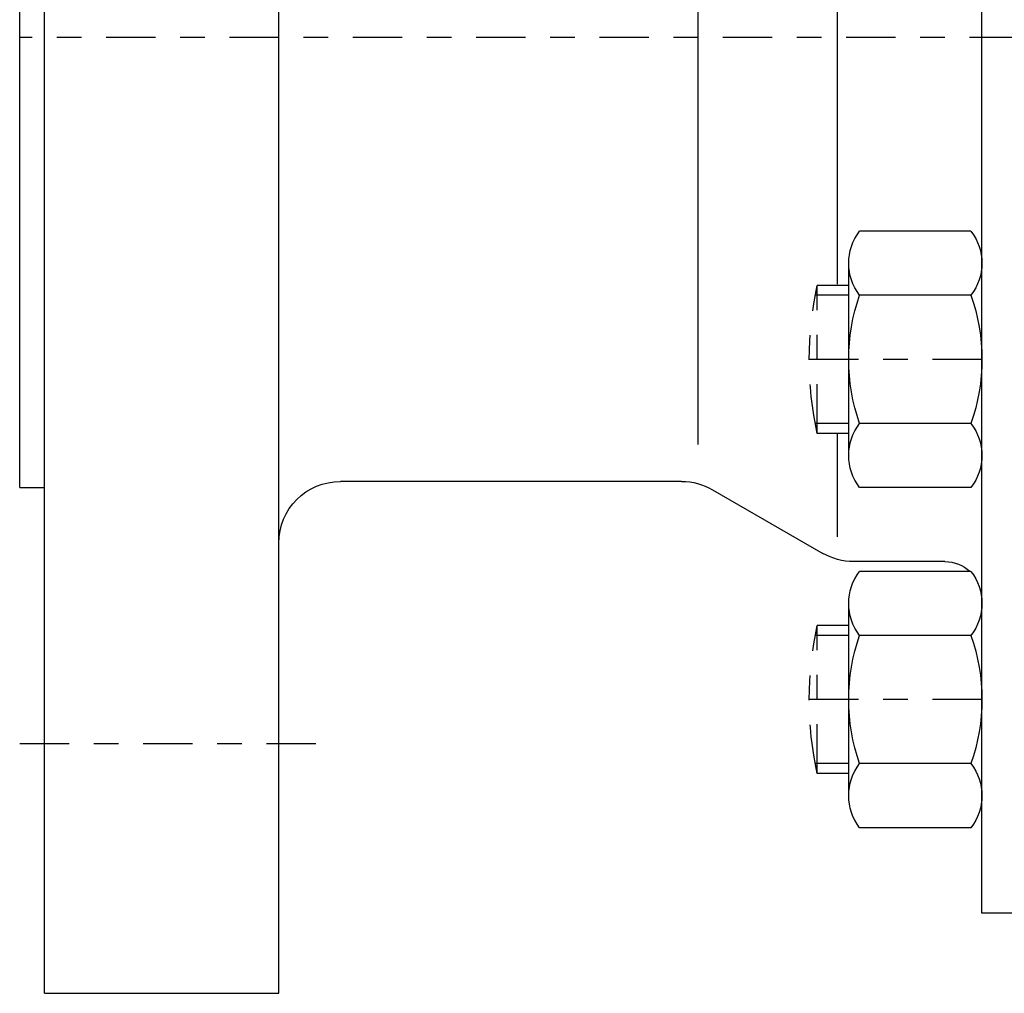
# Model space of a CAD drawing. Extents: x 33706 to 249013, y -74890 to 17912.
# Tile 231 of 256: x 130398.51 to 130402.5, y -22356.89 to -22352.95. Entities that reach past the tile are written whole.
import ezdxf

# ---------------------------------------------------------------- set-up
doc = ezdxf.new("R2010")
doc.units = 0
doc.header["$MEASUREMENT"] = 0
doc.linetypes.add('DASHDOT', pattern=[8.5, 4, -2, 0.5, -2])
for name, color, linetype in [('gaz', 1, 'Continuous'), ('LC-002-002-----0', 2, 'DASHDOT'), ('LC-007-002-----0', 1, 'Continuous'), ('LC-008-002-----0', 1, 'Continuous'), ('LC-010-002-----0', 1, 'Continuous'), ('LC-013-072-----0', 1, 'Continuous'), ('LC-015-002-----0', 1, 'Continuous')]:
    doc.layers.add(name, color=color, linetype=linetype)

# ---------------------------------------------------------------- blocks, each defined once
blk = doc.blocks.new('kdk dn40 pn50')
at = {"layer": 'LC-002-002-----0', "color": 1}
for p, q in [((53.3, -20.104), (55.848, -20.104)), ((55.848, -32.104), (55.848, -20.104)), ((53.3, -32.104), (55.848, -32.104)), ((53.3, -47.681), (55.848, -47.681)), ((55.848, -59.681), (55.848, -47.681)), ((53.3, -59.681), (55.848, -59.681))]:
    blk.add_line(p, q, dxfattribs=at)
at = {"layer": 'LC-002-002-----0'}
for p, q in [((53.3, -20.904), (56.012, -20.904)), ((53.3, -31.304), (56.012, -31.304)), ((53.3, -48.481), (56.012, -48.481)), ((53.3, -58.881), (56.012, -58.881))]:
    blk.add_line(p, q, dxfattribs=at)
at = {"layer": 'LC-002-002-----0', "color": 1}
for centre in [(28.555, -26.104), (28.555, -53.681)]:
    blk.add_arc(centre, 27.945, 347.60155, 12.39845, dxfattribs=at)
at = {"layer": 'LC-007-002-----0'}
for p, q in [((99.5, -77.5), (99.5, 77.5)), ((118.5, -77.5), (118.5, 77.5)), ((42.5, -71), (42.5, 71)), ((120.5, -36.5), (120.5, 36.5)), ((65.5, -33), (65.5, 33)), ((64.34, -36.67), (55.402, -41.83)), ((66.84, -36), (94.5, -36)), ((120.5, -36.5), (118.5, -36.5)), ((45.5, -42.5), (52.902, -42.5)), ((-21.5, -71), (42.5, -71))]:
    blk.add_line(p, q, dxfattribs=at)
for centre, radius, start, end in [((66.84, -41), 5, 90, 120), ((94.5, -41), 5, 0, 90), ((52.902, -37.5), 5, 270, 300), ((45.5, -45.5), 3, 90, 132.51135)]:
    blk.add_arc(centre, radius, start, end, dxfattribs=at)
at = {"layer": 'LC-008-002-----0'}
for p, q in [((54.242, 8.882), (54.242, -20.018)), ((54.242, -32.104), (54.242, -40.5))]:
    blk.add_line(p, q, dxfattribs=at)
at = {"layer": 'LC-010-002-----0', "color": 2, "linetype": 'DASHDOT'}
for p, q in [((-120.5, 0), (120.5, 0)), ((42.5, -26.104), (56.5, -26.104)), ((42.5, -53.681), (56.5, -53.681)), ((120.5, -57.25), (96.5, -57.25))]:
    blk.add_line(p, q, dxfattribs=at)
at = {"layer": 'LC-013-072-----0'}
for p, q in [((43.389, -15.712), (52.411, -15.712)), ((53.3, -33.899), (53.3, -18.31)), ((43.389, -20.908), (52.411, -20.908)), ((43.389, -31.301), (52.411, -31.301)), ((43.389, -36.497), (52.411, -36.497)), ((43.389, -43.289), (52.411, -43.289)), ((53.3, -61.475), (53.3, -45.887)), ((43.389, -48.485), (52.411, -48.485)), ((43.389, -58.877), (52.411, -58.877)), ((43.389, -64.073), (52.411, -64.073))]:
    blk.add_line(p, q, dxfattribs=at)
for centre, radius, start, end in [((46.742, -18.31), 4.242, 142.23656, 217.76344), ((49.058, -18.31), 4.242, 322.23656, 37.76344), ((58.137, -26.104), 15.637, 160.59144, 199.40857), ((37.663, -26.104), 15.637, 340.59143, 19.40857), ((46.742, -33.899), 4.242, 142.23656, 217.76344), ((49.058, -33.899), 4.242, 322.23656, 37.76344), ((46.742, -45.887), 4.242, 142.23656, 217.76344), ((49.058, -45.887), 4.242, 322.23656, 37.76344), ((58.137, -53.681), 15.637, 160.59144, 199.40857), ((37.663, -53.681), 15.637, 340.59143, 19.40857), ((46.742, -61.475), 4.242, 142.23656, 217.76344), ((49.058, -61.475), 4.242, 322.23656, 37.76344)]:
    blk.add_arc(centre, radius, start, end, dxfattribs=at)
at = {"layer": 'LC-015-002-----0'}
blk.add_line((118.5, -77.5), (99.5, -77.5), dxfattribs=at)

msp = doc.modelspace()

# ---------------------------------------------------------------- block references
at = {"layer": 'gaz', "linetype": 'Continuous', "xscale": -0.05, "yscale": 0.05}
msp.add_blockref('kdk dn40 pn50', (130404.5339, -22353.0192), dxfattribs=at)

doc.saveas('drawing.dxf')
